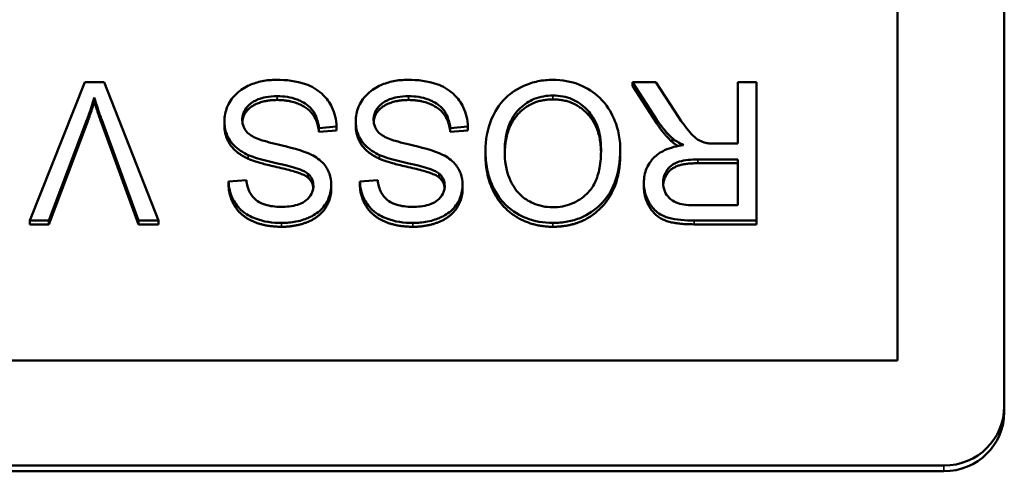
# Model space of a CAD drawing. Header units: inches. Extents: x 1.4 to 53.9, y 1.3 to 58.
# Tile 33 of 227: x 48.613 to 49.103, y 10.537 to 10.761. Entities that reach past the tile are written whole.
import ezdxf

# ---------------------------------------------------------------- set-up
doc = ezdxf.new("R2010")
doc.units = ezdxf.units.IN
doc.header["$MEASUREMENT"] = 0
doc.layers.add('Visible (ANSI)', color=7, linetype='Continuous', lineweight=50)
doc.layers.add('Visible Narrow (ANSI)', color=7, linetype='Continuous', lineweight=35)

msp = doc.modelspace()

# ---------------------------------------------------------------- linework, layer by layer
at = {"layer": 'Visible (ANSI)'}
for p, q in [((49.10271, 11.29551), (49.10271, 10.56899)), ((49.04964, 11.27286), (49.04964, 10.59164)), ((48.64588, 10.72995), (48.61846, 10.66123)), ((48.65543, 10.72995), (48.64588, 10.72995)), ((48.68248, 10.66123), (48.65543, 10.72995)), ((48.92956, 10.72995), (48.91798, 10.72995)), ((48.91798, 10.72995), (48.9301, 10.71125)), ((48.91798, 10.72805), (48.91798, 10.72995)), ((48.93885, 10.71565), (48.92956, 10.72995)), ((48.97961, 10.72995), (48.97032, 10.72995)), ((48.97032, 10.72995), (48.97032, 10.69941)), ((48.97961, 10.66123), (48.97961, 10.72995)), ((48.9301, 10.70935), (48.91798, 10.72805)), ((48.65058, 10.72046), (48.65058, 10.72236)), ((48.6279, 10.66123), (48.64684, 10.71115)), ((48.64684, 10.70925), (48.6279, 10.65933)), ((48.65426, 10.71115), (48.67245, 10.66123)), ((48.67245, 10.65933), (48.65426, 10.70925)), ((48.71519, 10.70862), (48.71519, 10.71052)), ((48.78044, 10.70862), (48.78044, 10.71052)), ((48.76219, 10.70711), (48.77094, 10.70785)), ((48.76219, 10.70521), (48.76219, 10.70711)), ((48.77094, 10.70595), (48.76219, 10.70521)), ((48.77094, 10.70595), (48.77094, 10.70785)), ((48.82744, 10.70711), (48.83619, 10.70785)), ((48.82744, 10.70521), (48.82744, 10.70711)), ((48.83619, 10.70595), (48.82744, 10.70521)), ((48.83619, 10.70595), (48.83619, 10.70785)), ((48.93778, 10.70019), (48.93778, 10.70208)), ((48.97032, 10.69941), (48.9596, 10.69941)), ((48.84494, 10.69379), (48.84494, 10.69569)), ((48.9119, 10.69458), (48.9119, 10.69648)), ((48.95042, 10.69156), (48.97032, 10.69156)), ((48.97032, 10.68966), (48.95042, 10.68966)), ((48.97032, 10.69156), (48.97032, 10.66882)), ((48.7567, 10.68258), (48.7567, 10.68448)), ((48.82195, 10.68258), (48.82195, 10.68448)), ((48.72612, 10.68124), (48.71727, 10.68056)), ((48.71727, 10.67866), (48.71727, 10.68056)), ((48.79138, 10.68124), (48.78252, 10.68056)), ((48.78252, 10.67866), (48.78252, 10.68056)), ((48.92364, 10.67808), (48.92364, 10.67998)), ((48.76833, 10.67708), (48.76833, 10.67898)), ((48.83358, 10.67708), (48.83358, 10.67898)), ((48.97032, 10.66882), (48.94818, 10.66882)), ((48.61846, 10.66123), (48.6279, 10.66123)), ((48.61846, 10.65933), (48.61846, 10.66123)), ((48.6279, 10.65933), (48.6279, 10.66123)), ((48.67245, 10.66123), (48.68248, 10.66123)), ((48.67245, 10.65933), (48.67245, 10.66123)), ((48.68248, 10.65933), (48.68248, 10.66123)), ((48.94856, 10.66123), (48.97961, 10.66123)), ((48.97961, 10.65933), (48.97961, 10.66123)), ((48.6279, 10.65933), (48.61846, 10.65933)), ((48.68248, 10.65933), (48.67245, 10.65933)), ((48.97961, 10.65933), (48.94856, 10.65933)), ((49.04964, 10.59164), (47.45578, 10.59164)), ((49.10271, 10.56614), (49.10271, 10.56899)), ((49.07271, 10.53953), (47.43271, 10.53953)), ((49.07271, 10.53668), (47.43271, 10.53668))]:
    msp.add_line(p, q, dxfattribs=at)
for centre in [(49.07271, 10.56899), (49.07271, 10.56614)]:
    msp.add_ellipse(centre, major_axis=(0.03, 0), ratio=0.981793, start_param=4.712389, end_param=6.283185, dxfattribs=at)
for points, degree, knots in [([(48.74106, 10.7311), (48.73868, 10.7311), (48.73631, 10.7309), (48.73179, 10.73), (48.72966, 10.72933), (48.72559, 10.72751), (48.72317, 10.72614), (48.71864, 10.72171), (48.71736, 10.71933), (48.71567, 10.71535), (48.71519, 10.71298), (48.71519, 10.71052)], 3, [-0.07460843, -0.07460843, -0.07460843, -0.07460843, -0.06031583, -0.06031583, -0.04686611, -0.04686611, -0.0334595, -0.0334595, -0.0191311, -0.0191311, 0, 0, 0, 0]), ([(48.77094, 10.70785), (48.77089, 10.70955), (48.77068, 10.71125), (48.76989, 10.71451), (48.76934, 10.71606), (48.76765, 10.71951), (48.76609, 10.72198), (48.76126, 10.72634), (48.75853, 10.72789), (48.75101, 10.73058), (48.74589, 10.7311), (48.74106, 10.7311)], 3, [-0.1265646, -0.1265646, -0.1265646, -0.1265646, -0.1063105, -0.1063105, -0.0867708, -0.0867708, -0.06092, -0.06092, -0.0367883, -0.0367883, 0, 0, 0, 0]), ([(48.80631, 10.7311), (48.80394, 10.7311), (48.80156, 10.7309), (48.79704, 10.73), (48.79491, 10.72933), (48.79085, 10.72751), (48.78842, 10.72614), (48.78389, 10.72171), (48.78261, 10.71933), (48.78092, 10.71535), (48.78044, 10.71298), (48.78044, 10.71052)], 3, [-0.07460843, -0.07460843, -0.07460843, -0.07460843, -0.06031583, -0.06031583, -0.04686611, -0.04686611, -0.0334595, -0.0334595, -0.0191311, -0.0191311, 0, 0, 0, 0]), ([(48.83619, 10.70785), (48.83614, 10.70955), (48.83593, 10.71125), (48.83514, 10.71451), (48.83459, 10.71606), (48.8329, 10.71951), (48.83135, 10.72198), (48.82651, 10.72634), (48.82378, 10.72789), (48.81626, 10.73058), (48.81114, 10.7311), (48.80631, 10.7311)], 3, [-0.1265646, -0.1265646, -0.1265646, -0.1265646, -0.1063105, -0.1063105, -0.0867708, -0.0867708, -0.06092, -0.06092, -0.0367883, -0.0367883, 0, 0, 0, 0]), ([(48.8784, 10.7311), (48.87591, 10.7311), (48.87344, 10.73086), (48.8686, 10.72986), (48.86628, 10.72912), (48.85923, 10.72602), (48.85633, 10.72349), (48.85151, 10.71875), (48.84938, 10.71503), (48.84584, 10.7066), (48.84494, 10.7012), (48.84494, 10.69569)], 3, [-0.09545269, -0.09545269, -0.09545269, -0.09545269, -0.08943102, -0.08943102, -0.0834784, -0.0834784, -0.07076079, -0.07076079, -0.04272432, -0.04272432, 0, 0, 0, 0]), ([(48.9119, 10.69648), (48.9119, 10.69925), (48.91162, 10.70199), (48.91046, 10.70739), (48.90959, 10.70998), (48.90717, 10.71529), (48.90518, 10.71879), (48.89889, 10.72487), (48.89543, 10.7271), (48.88746, 10.73035), (48.88299, 10.7311), (48.8784, 10.7311)], 3, [-0.1682322, -0.1682322, -0.1682322, -0.1682322, -0.1351873, -0.1351873, -0.1023597, -0.1023597, -0.0657531, -0.0657531, -0.0349902, -0.0349902, 0, 0, 0, 0]), ([(48.64684, 10.71115), (48.64755, 10.713), (48.64821, 10.71487), (48.64946, 10.71861), (48.65004, 10.72048), (48.65058, 10.72236)], 3, [-0.03052476, -0.03052476, -0.03052476, -0.03052476, -0.01515726, -0.01515726, 0, 0, 0, 0]), ([(48.65058, 10.72236), (48.65109, 10.72054), (48.65165, 10.71873), (48.65288, 10.715), (48.65356, 10.71306), (48.65426, 10.71115)], 3, [-0.03042318, -0.03042318, -0.03042318, -0.03042318, -0.0157987, -0.0157987, 0, 0, 0, 0]), ([(48.7241, 10.7113), (48.7241, 10.71203), (48.72417, 10.71276), (48.7245, 10.71417), (48.72474, 10.71486), (48.7255, 10.71644), (48.7262, 10.71758), (48.72875, 10.7199), (48.73037, 10.72077), (48.73413, 10.72221), (48.73716, 10.72299), (48.74149, 10.72299)], 3, [-0.1198464, -0.1198464, -0.1198464, -0.1198464, -0.1021476, -0.1021476, -0.0845665, -0.0845665, -0.0597157, -0.0597157, -0.033016, -0.033016, 0, 0, 0, 0]), ([(48.74149, 10.72109), (48.73621, 10.72109), (48.72804, 10.718), (48.72439, 10.713), (48.72414, 10.71034)], 2, [0, 0, 0, 1, 2, 2.851816, 2.851816, 2.851816]), ([(48.74149, 10.72299), (48.74485, 10.72299), (48.74817, 10.7225), (48.75249, 10.72087), (48.75477, 10.71992), (48.75823, 10.7171), (48.75928, 10.7158), (48.76128, 10.71202), (48.76189, 10.70955), (48.76219, 10.70711)], 3, [-0.107324, -0.107324, -0.107324, -0.107324, -0.0533157, -0.0533157, -0.0330085, -0.0330085, -0.0190304, -0.0190304, 0, 0, 0, 0]), ([(48.78935, 10.7113), (48.78935, 10.71203), (48.78943, 10.71276), (48.78975, 10.71417), (48.78999, 10.71486), (48.79075, 10.71644), (48.79145, 10.71758), (48.79401, 10.7199), (48.79563, 10.72077), (48.79938, 10.72221), (48.80241, 10.72299), (48.80674, 10.72299)], 3, [-0.1198464, -0.1198464, -0.1198464, -0.1198464, -0.1021476, -0.1021476, -0.0845665, -0.0845665, -0.0597157, -0.0597157, -0.033016, -0.033016, 0, 0, 0, 0]), ([(48.80674, 10.72109), (48.80146, 10.72109), (48.7933, 10.718), (48.78964, 10.713), (48.78939, 10.71034)], 2, [0, 0, 0, 1, 2, 2.851816, 2.851816, 2.851816]), ([(48.80674, 10.72299), (48.8101, 10.72299), (48.81343, 10.7225), (48.81774, 10.72087), (48.82002, 10.71992), (48.82348, 10.7171), (48.82454, 10.7158), (48.82653, 10.71202), (48.82714, 10.70955), (48.82744, 10.70711)], 3, [-0.107324, -0.107324, -0.107324, -0.107324, -0.0533157, -0.0533157, -0.0330085, -0.0330085, -0.0190304, -0.0190304, 0, 0, 0, 0]), ([(48.85449, 10.69559), (48.85449, 10.70032), (48.85513, 10.7052), (48.85838, 10.71274), (48.86017, 10.71512), (48.86421, 10.71899), (48.86652, 10.72053), (48.87211, 10.72279), (48.87525, 10.7233), (48.87845, 10.7233)], 3, [-0.09679235, -0.09679235, -0.09679235, -0.09679235, -0.06739595, -0.06739595, -0.04602454, -0.04602454, -0.02441336, -0.02441336, 0, 0, 0, 0]), ([(48.87845, 10.7214), (48.86799, 10.7214), (48.85474, 10.70726), (48.8545, 10.69466)], 2, [0, 0, 0, 1, 1.963372, 1.963372, 1.963372]), ([(48.87845, 10.7233), (48.8801, 10.7233), (48.88175, 10.72316), (48.88492, 10.72256), (48.88642, 10.72212), (48.89063, 10.72036), (48.89305, 10.71867), (48.89666, 10.71504), (48.8987, 10.71261), (48.90178, 10.70496), (48.90235, 10.70075), (48.90235, 10.69658)], 3, [-0.1546798, -0.1546798, -0.1546798, -0.1546798, -0.1305725, -0.1305725, -0.1076542, -0.1076542, -0.063798, -0.063798, -0.0323126, -0.0323126, 0, 0, 0, 0]), ([(48.90234, 10.69554), (48.90212, 10.70735), (48.88875, 10.7214), (48.87845, 10.7214)], 2, [0.034718, 0.034718, 0.034718, 1, 2, 2, 2]), ([(48.95442, 10.69973), (48.95331, 10.7), (48.95226, 10.70043), (48.94992, 10.70169), (48.94895, 10.70247), (48.94645, 10.70493), (48.944, 10.70779), (48.93885, 10.71565)], 3, [-0.1511237, -0.1511237, -0.1511237, -0.1511237, -0.1173884, -0.1173884, -0.0726057, -0.0726057, 0, 0, 0, 0]), ([(48.71519, 10.71052), (48.71519, 10.70831), (48.71554, 10.70615), (48.71691, 10.70263), (48.71789, 10.70065), (48.72189, 10.69654), (48.72443, 10.69497), (48.72708, 10.69376)], 3, [-0.07507244, -0.07507244, -0.07507244, -0.07507244, -0.04408363, -0.04408363, -0.02229668, -0.02229668, 0, 0, 0, 0]), ([(48.73231, 10.70161), (48.73121, 10.70202), (48.73011, 10.7025), (48.72825, 10.70357), (48.72743, 10.70414), (48.72574, 10.70578), (48.72517, 10.70678), (48.72431, 10.70882), (48.7241, 10.71004), (48.7241, 10.7113)], 3, [-0.02852942, -0.02852942, -0.02852942, -0.02852942, -0.02232332, -0.02232332, -0.01714408, -0.01714408, -0.00977945, -0.00977945, 0, 0, 0, 0]), ([(48.78044, 10.71052), (48.78044, 10.70831), (48.78079, 10.70615), (48.78216, 10.70263), (48.78314, 10.70065), (48.78714, 10.69654), (48.78968, 10.69497), (48.79234, 10.69376)], 3, [-0.07507244, -0.07507244, -0.07507244, -0.07507244, -0.04408363, -0.04408363, -0.02229668, -0.02229668, 0, 0, 0, 0]), ([(48.79756, 10.70161), (48.79646, 10.70202), (48.79536, 10.7025), (48.7935, 10.70357), (48.79269, 10.70414), (48.791, 10.70578), (48.79042, 10.70678), (48.78956, 10.70882), (48.78935, 10.71004), (48.78935, 10.7113)], 3, [-0.02852942, -0.02852942, -0.02852942, -0.02852942, -0.02232332, -0.02232332, -0.01714408, -0.01714408, -0.00977945, -0.00977945, 0, 0, 0, 0]), ([(48.9301, 10.71125), (48.93124, 10.70951), (48.93249, 10.70781), (48.93505, 10.70475), (48.93636, 10.70336), (48.93778, 10.70208)], 3, [-0.0307474, -0.0307474, -0.0307474, -0.0307474, -0.01464062, -0.01464062, 0, 0, 0, 0]), ([(48.7584, 10.69391), (48.75439, 10.69602), (48.74692, 10.69771), (48.73775, 10.69994), (48.7341, 10.70092), (48.73231, 10.70161)], 3, [-0.03234716, -0.03234716, -0.03234716, -0.03234716, -0.01467423, -0.01467423, 0, 0, 0, 0]), ([(48.82365, 10.69391), (48.81964, 10.69602), (48.81217, 10.69771), (48.803, 10.69994), (48.79936, 10.70092), (48.79756, 10.70161)], 3, [-0.03234716, -0.03234716, -0.03234716, -0.03234716, -0.01467423, -0.01467423, 0, 0, 0, 0]), ([(48.93778, 10.70208), (48.93849, 10.70146), (48.93932, 10.70089), (48.94114, 10.69977), (48.94225, 10.69919), (48.94333, 10.69868)], 3, [-0.01641803, -0.01641803, -0.01641803, -0.01641803, -0.00914547, -0.00914547, 0, 0, 0, 0]), ([(48.9596, 10.69941), (48.95861, 10.69941), (48.95751, 10.69943), (48.95587, 10.69953), (48.95507, 10.6996), (48.95442, 10.69973)], 3, [-0.01269309, -0.01269309, -0.01269309, -0.01269309, -0.00503137, -0.00503137, 0, 0, 0, 0]), ([(48.84494, 10.69569), (48.84494, 10.69271), (48.8452, 10.68974), (48.84632, 10.68407), (48.84714, 10.6814), (48.85036, 10.67414), (48.85286, 10.67116), (48.85857, 10.66549), (48.86261, 10.66352), (48.8693, 10.66079), (48.87378, 10.66002), (48.8784, 10.66002)], 3, [-0.07681568, -0.07681568, -0.07681568, -0.07681568, -0.0708986, -0.0708986, -0.06534204, -0.06534204, -0.05518146, -0.05518146, -0.0351539, -0.0351539, 0, 0, 0, 0]), ([(48.87834, 10.66783), (48.87663, 10.66783), (48.87492, 10.66798), (48.87162, 10.66866), (48.87005, 10.66916), (48.86655, 10.67071), (48.86406, 10.67215), (48.86019, 10.67609), (48.85832, 10.6785), (48.85513, 10.68645), (48.85449, 10.69103), (48.85449, 10.69559)], 3, [-0.1797127, -0.1797127, -0.1797127, -0.1797127, -0.1447044, -0.1447044, -0.1108661, -0.1108661, -0.066223, -0.066223, -0.0353474, -0.0353474, 0, 0, 0, 0]), ([(48.90235, 10.69658), (48.90235, 10.69351), (48.90214, 10.69034), (48.90111, 10.68479), (48.90038, 10.68228), (48.89827, 10.67794), (48.89699, 10.67609), (48.89316, 10.67247), (48.89058, 10.67075), (48.88477, 10.66838), (48.88161, 10.66783), (48.87834, 10.66783)], 3, [-0.1091134, -0.1091134, -0.1091134, -0.1091134, -0.0852016, -0.0852016, -0.0653463, -0.0653463, -0.0478786, -0.0478786, -0.0248683, -0.0248683, 0, 0, 0, 0]), ([(48.8784, 10.66002), (48.88085, 10.66002), (48.88329, 10.66022), (48.88796, 10.6611), (48.89015, 10.66174), (48.89607, 10.66421), (48.89939, 10.6665), (48.90418, 10.67134), (48.90695, 10.67459), (48.91113, 10.68505), (48.9119, 10.69081), (48.9119, 10.69648)], 3, [-0.2269139, -0.2269139, -0.2269139, -0.2269139, -0.1883472, -0.1883472, -0.1521264, -0.1521264, -0.0871063, -0.0871063, -0.0440243, -0.0440243, 0, 0, 0, 0]), ([(48.94333, 10.69868), (48.94012, 10.69824), (48.93683, 10.69747), (48.93196, 10.69519), (48.93016, 10.69402), (48.92767, 10.69152), (48.92612, 10.68977), (48.92405, 10.68484), (48.92364, 10.68244), (48.92364, 10.67998)], 3, [-0.1269982, -0.1269982, -0.1269982, -0.1269982, -0.0756067, -0.0756067, -0.0413406, -0.0413406, -0.0190826, -0.0190826, 0, 0, 0, 0]), ([(48.72708, 10.69376), (48.73165, 10.69171), (48.74074, 10.68989), (48.74921, 10.68776), (48.7525, 10.68679), (48.75548, 10.68534), (48.75617, 10.68494), (48.7567, 10.68448)], 3, [-0.05341386, -0.05341386, -0.05341386, -0.05341386, -0.02217686, -0.02217686, -0.00529645, -0.00529645, 0, 0, 0, 0]), ([(48.76833, 10.67898), (48.76833, 10.68087), (48.76803, 10.68272), (48.76685, 10.68594), (48.766, 10.68763), (48.76284, 10.69124), (48.7607, 10.69274), (48.7584, 10.69391)], 3, [-0.05817705, -0.05817705, -0.05817705, -0.05817705, -0.03691839, -0.03691839, -0.0197421, -0.0197421, 0, 0, 0, 0]), ([(48.79234, 10.69376), (48.7969, 10.69171), (48.806, 10.68989), (48.81447, 10.68776), (48.81775, 10.68679), (48.82073, 10.68534), (48.82143, 10.68494), (48.82195, 10.68448)], 3, [-0.05341386, -0.05341386, -0.05341386, -0.05341386, -0.02217686, -0.02217686, -0.00529645, -0.00529645, 0, 0, 0, 0]), ([(48.83358, 10.67898), (48.83358, 10.68087), (48.83328, 10.68272), (48.8321, 10.68594), (48.83125, 10.68763), (48.82809, 10.69124), (48.82595, 10.69274), (48.82365, 10.69391)], 3, [-0.05817705, -0.05817705, -0.05817705, -0.05817705, -0.03691839, -0.03691839, -0.0197421, -0.0197421, 0, 0, 0, 0]), ([(48.93319, 10.67998), (48.93319, 10.68094), (48.93331, 10.68188), (48.9338, 10.68375), (48.93417, 10.68463), (48.93545, 10.68688), (48.93634, 10.68779), (48.93856, 10.68957), (48.9401, 10.69017), (48.94389, 10.69131), (48.94721, 10.69156), (48.95042, 10.69156)], 3, [-0.04770096, -0.04770096, -0.04770096, -0.04770096, -0.04422972, -0.04422972, -0.040744, -0.040744, -0.034915, -0.034915, -0.02448331, -0.02448331, 0, 0, 0, 0]), ([(48.95042, 10.68966), (48.94407, 10.68966), (48.93692, 10.68709), (48.93345, 10.68178), (48.93323, 10.679)], 2, [0, 0, 0, 1, 2, 2.858521, 2.858521, 2.858521]), ([(48.7567, 10.68448), (48.75715, 10.68408), (48.75756, 10.68364), (48.75827, 10.68268), (48.75856, 10.68217), (48.75923, 10.68059), (48.75942, 10.67949), (48.75942, 10.67836)], 3, [-0.01796358, -0.01796358, -0.01796358, -0.01796358, -0.0132861, -0.0132861, -0.00877245, -0.00877245, 0, 0, 0, 0]), ([(48.82195, 10.68448), (48.8224, 10.68408), (48.82282, 10.68364), (48.82352, 10.68268), (48.82381, 10.68217), (48.82448, 10.68059), (48.82467, 10.67949), (48.82467, 10.67836)], 3, [-0.01796358, -0.01796358, -0.01796358, -0.01796358, -0.0132861, -0.0132861, -0.00877245, -0.00877245, 0, 0, 0, 0]), ([(48.71727, 10.68056), (48.71732, 10.67912), (48.7175, 10.67769), (48.71815, 10.67494), (48.71861, 10.67363), (48.72022, 10.67024), (48.7216, 10.66826), (48.72578, 10.66436), (48.72839, 10.66305), (48.73474, 10.66062), (48.73919, 10.66002), (48.74362, 10.66002)], 3, [-0.08343018, -0.08343018, -0.08343018, -0.08343018, -0.07466311, -0.07466311, -0.06617295, -0.06617295, -0.05190279, -0.05190279, -0.03376526, -0.03376526, 0, 0, 0, 0]), ([(48.74325, 10.66804), (48.7406, 10.66804), (48.73779, 10.6683), (48.73305, 10.66984), (48.73169, 10.67078), (48.72963, 10.67247), (48.72863, 10.6737), (48.72687, 10.67701), (48.72635, 10.67912), (48.72612, 10.68124)], 3, [-0.04613229, -0.04613229, -0.04613229, -0.04613229, -0.03698273, -0.03698273, -0.02895659, -0.02895659, -0.01653601, -0.01653601, 0, 0, 0, 0]), ([(48.78252, 10.68056), (48.78257, 10.67912), (48.78275, 10.67769), (48.78341, 10.67494), (48.78386, 10.67363), (48.78547, 10.67024), (48.78685, 10.66826), (48.79103, 10.66436), (48.79364, 10.66305), (48.79999, 10.66062), (48.80444, 10.66002), (48.80888, 10.66002)], 3, [-0.08343018, -0.08343018, -0.08343018, -0.08343018, -0.07466311, -0.07466311, -0.06617295, -0.06617295, -0.05190279, -0.05190279, -0.03376526, -0.03376526, 0, 0, 0, 0]), ([(48.8085, 10.66804), (48.80585, 10.66804), (48.80304, 10.6683), (48.7983, 10.66984), (48.79694, 10.67078), (48.79488, 10.67247), (48.79388, 10.6737), (48.79212, 10.67701), (48.7916, 10.67912), (48.79138, 10.68124)], 3, [-0.04613229, -0.04613229, -0.04613229, -0.04613229, -0.03698273, -0.03698273, -0.02895659, -0.02895659, -0.01653601, -0.01653601, 0, 0, 0, 0]), ([(48.92364, 10.67998), (48.92364, 10.67817), (48.92386, 10.67639), (48.92482, 10.67292), (48.92553, 10.6713), (48.92725, 10.66848), (48.92849, 10.66677), (48.93237, 10.66375), (48.93438, 10.66299), (48.93964, 10.66153), (48.94419, 10.66123), (48.94856, 10.66123)], 3, [-0.09785493, -0.09785493, -0.09785493, -0.09785493, -0.08031456, -0.08031456, -0.0630443, -0.0630443, -0.04843176, -0.04843176, -0.03327299, -0.03327299, 0, 0, 0, 0]), ([(48.94818, 10.66882), (48.94662, 10.66882), (48.94501, 10.66892), (48.94217, 10.66938), (48.94088, 10.66971), (48.93827, 10.6708), (48.93716, 10.67155), (48.93524, 10.67349), (48.93451, 10.67455), (48.93343, 10.6771), (48.93319, 10.67852), (48.93319, 10.67998)], 3, [-0.05278176, -0.05278176, -0.05278176, -0.05278176, -0.04160614, -0.04160614, -0.03226901, -0.03226901, -0.02141322, -0.02141322, -0.01130925, -0.01130925, 0, 0, 0, 0]), ([(48.75942, 10.67836), (48.75942, 10.67768), (48.75934, 10.677), (48.75903, 10.67569), (48.75879, 10.67507), (48.75785, 10.67325), (48.75693, 10.67221), (48.75511, 10.6707), (48.75385, 10.66979), (48.74897, 10.66827), (48.74598, 10.66804), (48.74325, 10.66804)], 3, [-0.08933799, -0.08933799, -0.08933799, -0.08933799, -0.07672435, -0.07672435, -0.06432005, -0.06432005, -0.03885678, -0.03885678, -0.02076792, -0.02076792, 0, 0, 0, 0]), ([(48.74362, 10.66002), (48.74603, 10.66002), (48.74842, 10.66022), (48.75367, 10.66125), (48.75582, 10.66206), (48.75936, 10.66363), (48.76135, 10.66488), (48.7651, 10.66852), (48.76629, 10.67069), (48.76788, 10.67443), (48.76833, 10.67666), (48.76833, 10.67898)], 3, [-0.05528023, -0.05528023, -0.05528023, -0.05528023, -0.04954856, -0.04954856, -0.0425134, -0.0425134, -0.03148023, -0.03148023, -0.01801418, -0.01801418, 0, 0, 0, 0]), ([(48.82467, 10.67836), (48.82467, 10.67768), (48.82459, 10.677), (48.82428, 10.67569), (48.82404, 10.67507), (48.8231, 10.67325), (48.82218, 10.67221), (48.82036, 10.6707), (48.8191, 10.66979), (48.81422, 10.66827), (48.81123, 10.66804), (48.8085, 10.66804)], 3, [-0.08933799, -0.08933799, -0.08933799, -0.08933799, -0.07672435, -0.07672435, -0.06432005, -0.06432005, -0.03885678, -0.03885678, -0.02076792, -0.02076792, 0, 0, 0, 0]), ([(48.80888, 10.66002), (48.81128, 10.66002), (48.81368, 10.66022), (48.81893, 10.66125), (48.82107, 10.66206), (48.82461, 10.66363), (48.8266, 10.66488), (48.83036, 10.66852), (48.83154, 10.67069), (48.83313, 10.67443), (48.83358, 10.67666), (48.83358, 10.67898)], 3, [-0.05528023, -0.05528023, -0.05528023, -0.05528023, -0.04954856, -0.04954856, -0.0425134, -0.0425134, -0.03148023, -0.03148023, -0.01801418, -0.01801418, 0, 0, 0, 0])]:
    msp.add_open_spline(points, degree=degree, knots=knots, dxfattribs=at)
for points in [[(48.65058, 10.72046), (48.64897, 10.71485), (48.64684, 10.70925)], [(48.65426, 10.70925), (48.65207, 10.71522), (48.65058, 10.72046)], [(48.76219, 10.70521), (48.76155, 10.7104), (48.75702, 10.717), (48.74747, 10.72109), (48.74149, 10.72109)], [(48.82744, 10.70521), (48.8268, 10.7104), (48.82227, 10.717), (48.81272, 10.72109), (48.80674, 10.72109)], [(48.93778, 10.70019), (48.93372, 10.70385), (48.9301, 10.70935)], [(48.72708, 10.69186), (48.721, 10.69463), (48.71519, 10.70312), (48.71519, 10.70862)], [(48.79234, 10.69186), (48.78625, 10.69463), (48.78044, 10.70312), (48.78044, 10.70862)], [(48.94059, 10.69822), (48.93889, 10.69921), (48.93778, 10.70019)], [(48.9119, 10.69458), (48.9119, 10.67745), (48.89317, 10.65812), (48.8784, 10.65812)], [(48.7567, 10.68258), (48.75397, 10.68494), (48.7313, 10.68997), (48.72708, 10.69186)], [(48.82195, 10.68258), (48.81923, 10.68494), (48.79655, 10.68997), (48.79234, 10.69186)], [(48.8784, 10.65812), (48.86869, 10.65812), (48.85311, 10.66724), (48.84494, 10.68348), (48.84494, 10.69379)], [(48.75937, 10.67742), (48.75905, 10.6805), (48.7567, 10.68258)], [(48.82462, 10.67742), (48.82431, 10.6805), (48.82195, 10.68258)], [(48.74362, 10.65812), (48.73583, 10.65812), (48.72394, 10.66305), (48.71748, 10.67263), (48.71727, 10.67866)], [(48.76833, 10.67708), (48.76833, 10.67185), (48.7623, 10.66284), (48.75072, 10.65812), (48.74362, 10.65812)], [(48.80888, 10.65812), (48.80109, 10.65812), (48.78919, 10.66305), (48.78273, 10.67263), (48.78252, 10.67866)], [(48.83358, 10.67708), (48.83358, 10.67185), (48.82755, 10.66284), (48.81597, 10.65812), (48.80888, 10.65812)], [(48.94856, 10.65933), (48.93922, 10.65933), (48.92945, 10.66305), (48.92364, 10.67242), (48.92364, 10.67808)]]:
    msp.add_open_spline(points, degree=2, dxfattribs=at)
at = {"layer": 'Visible Narrow (ANSI)'}
for p, q in [((48.74149, 10.72109), (48.74149, 10.72299)), ((48.80674, 10.72109), (48.80674, 10.72299)), ((48.87845, 10.7214), (48.87845, 10.7233)), ((48.64684, 10.70925), (48.64684, 10.71115)), ((48.65426, 10.70925), (48.65426, 10.71115)), ((48.9301, 10.70935), (48.9301, 10.71125)), ((48.72708, 10.69186), (48.72708, 10.69376)), ((48.79234, 10.69186), (48.79234, 10.69376)), ((48.95042, 10.68966), (48.95042, 10.69156)), ((48.74362, 10.65812), (48.74362, 10.66002)), ((48.80888, 10.65812), (48.80888, 10.66002)), ((48.8784, 10.65812), (48.8784, 10.66002)), ((48.94856, 10.65933), (48.94856, 10.66123)), ((49.07271, 10.53953), (49.07271, 10.53668))]:
    msp.add_line(p, q, dxfattribs=at)

doc.saveas('drawing.dxf')
